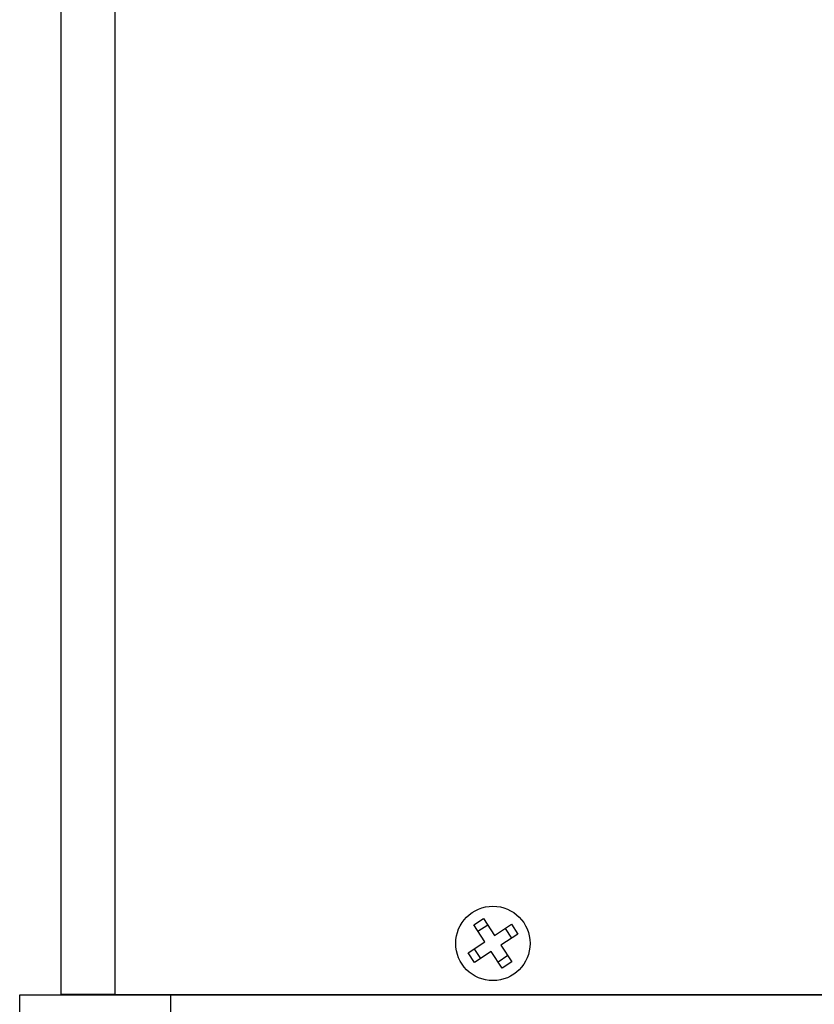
# Model space of a CAD drawing. Extents: x 7.6 to 27.1, y 2.7 to 20.5.
# Tile 31 of 136: x 14.7 to 16.6, y 8.1 to 10.4. Entities that reach past the tile are written whole.
import ezdxf

# ---------------------------------------------------------------- set-up
doc = ezdxf.new("R2010")
doc.units = 0
doc.layers.get('0').update_dxf_attribs({"linetype": 'CONTINUOUS'})

msp = doc.modelspace()

# ---------------------------------------------------------------- linework, layer by layer
at = {"color": 7, "linetype": 'CONTINUOUS'}
for p, q in [((14.8429, 11.8647), (14.8419, 8.1502)), ((14.9679, 11.8647), (14.9669, 8.1502)), ((15.7981, 8.3108), (15.8207, 8.3256)), ((15.8207, 8.3256), (15.8461, 8.2866)), ((15.8235, 8.2719), (15.7981, 8.3108)), ((15.8076, 8.2962), (15.8302, 8.311)), ((15.8461, 8.2866), (15.8851, 8.3121)), ((15.8705, 8.3026), (15.8853, 8.2799)), ((15.8851, 8.3121), (15.8998, 8.2895)), ((15.7846, 8.2464), (15.8235, 8.2719)), ((15.8998, 8.2895), (15.8609, 8.264)), ((15.7994, 8.2238), (15.7846, 8.2464)), ((15.8139, 8.2333), (15.7992, 8.2559)), ((15.8383, 8.2493), (15.7994, 8.2238)), ((15.8637, 8.2103), (15.8383, 8.2493)), ((15.8609, 8.264), (15.8863, 8.2251)), ((15.8768, 8.2397), (15.8542, 8.2249)), ((15.8863, 8.2251), (15.8637, 8.2103)), ((14.747, 6.4103), (14.747, 8.1493)), ((14.747, 8.1493), (15.097, 8.1493)), ((14.8419, 8.1502), (14.9669, 8.1502)), ((14.9669, 8.1502), (16.6229, 8.1497)), ((15.097, 8.1493), (18.43, 8.1493)), ((15.097, 6.4103), (15.097, 8.1493))]:
    msp.add_line(p, q, dxfattribs=at)
msp.add_circle((15.8422, 8.2679), 0.086, dxfattribs=at)

doc.saveas('drawing.dxf')
